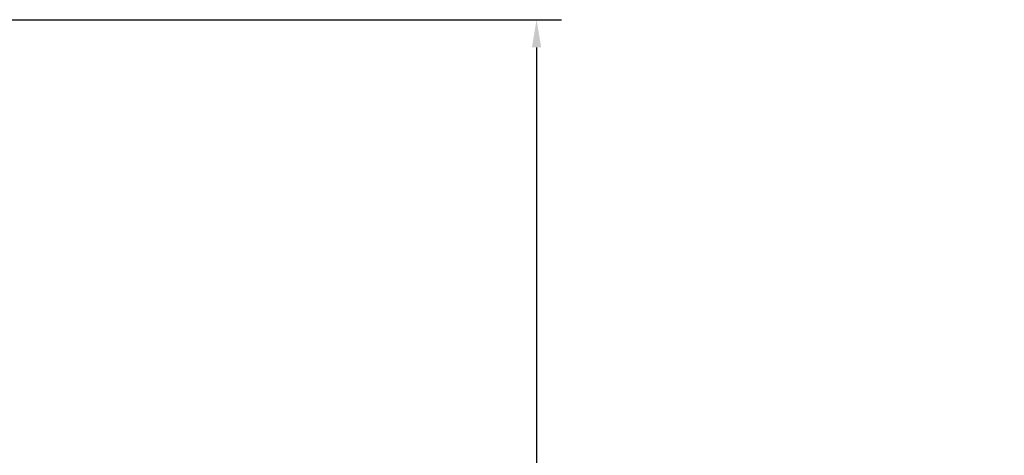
# Model space of a CAD drawing. Header units: millimetres. Extents: x 2819 to 5758, y -64 to 2014.
# Tile 29 of 41: x 3925 to 4280, y 1406 to 1563. Entities that reach past the tile are written whole.
import ezdxf

# ---------------------------------------------------------------- set-up
doc = ezdxf.new("R2010")
doc.units = ezdxf.units.MM
doc.dimstyles.get("Standard").update_dxf_attribs({"dimtxt": 20, "dimasz": 10, "dimexe": 9, "dimexo": 9, "dimgap": 10, "dimtad": 0, "dimtih": 1, "dimtoh": 1, "dimdsep": 46, "dimtxsty": 'Standard', "dimcen": 0.09, "dimadec": 0, "dimazin": 0, "dimtfac": 1, "dimtofl": 0, "dimtmove": 0, "dimatfit": 3, "dimfxl": 0, "dimtolj": 1, "dimtzin": 0, "dimarcsym": 0})

# ---------------------------------------------------------------- blocks, each defined once
blk = doc.blocks.new('*D3')
at = {"color": 0, "lineweight": -2}
for p, q in [((3826.78, 1563.04), (4120.52, 1563.04)), ((4111.52, 1553.04), (4111.52, 1264.1)), ((4111.52, 935.16), (4111.52, 1224.1)), ((4591.44, 925.16), (4102.52, 925.16))]:
    blk.add_line(p, q, dxfattribs=at)
at = {"color": 0, "lineweight": 18}
for points in [[(4109.86, 1553.04), (4113.19, 1553.04), (4111.52, 1563.04)], [(4109.86, 935.16), (4113.19, 935.16), (4111.52, 925.16)]]:
    blk.add_solid(points, dxfattribs=at)
at = {"layer": 'Defpoints', "color": 0, "lineweight": 18}
for p in [(3817.78, 1563.04), (4111.52, 925.16), (4600.44, 925.16)]:
    blk.add_point(p, dxfattribs=at)
at = {"color": 0, "lineweight": 18, "insert": (4111.52, 1244.1), "char_height": 20, "attachment_point": 5}
blk.add_mtext('\\A1;640', dxfattribs=at)

msp = doc.modelspace()

# ---------------------------------------------------------------- dimensions: what is measured, and where the dimension line sits
at = {"lineweight": 18}
dim = msp.add_linear_dim(base=(4111.523, 925.156), p1=(3817.775, 1563.041), p2=(4600.445, 925.156), angle=90, text='640', dimstyle='Standard', dxfattribs=at)
dim.commit()
dim.dimension.update_dxf_attribs({"geometry": '*D3', "text_midpoint": (4111.523, 1244.099)})

doc.saveas('drawing.dxf')
